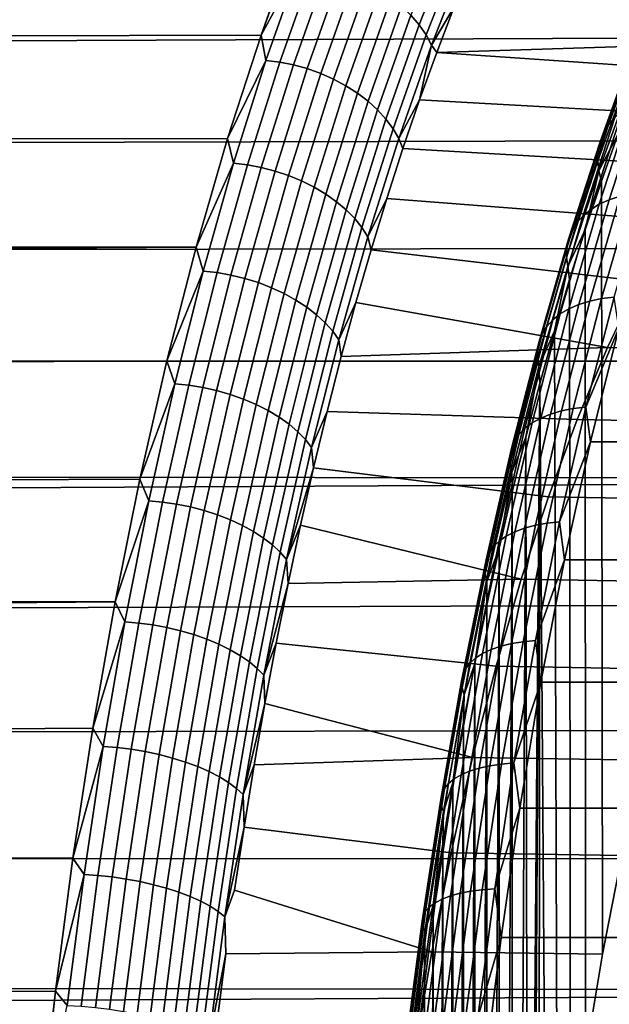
# Model space of a CAD drawing. Header units: metres. Extents: x -22 to 239, y -22 to 22.
# Tile 144 of 256: x 103.24 to 106.95, y 5.2 to 11.41. Entities that reach past the tile are written whole.
import ezdxf

# ---------------------------------------------------------------- set-up
doc = ezdxf.new("R2010")
doc.units = ezdxf.units.M
doc.layers.add('solid_10_151_033_XXX', color=7, linetype='CONTINUOUS')

msp = doc.modelspace()

# ---------------------------------------------------------------- linework, layer by layer
at = {"layer": 'solid_10_151_033_XXX'}
for points in [[(105.925201, 12.001258, 179.546402), (105.704216, 11.438557, 180.153549), (105.755745, 11.377523, 180.112518), (105.975548, 11.937222, 179.508606)], [(104.981995, 11.930256, 180.030762), (18.077166, 11.638988, 148.737579), (18.417025, 11.093385, 149.447678), (104.758942, 11.313688, 180.6436)], [(112.27494, 11.930256, 159.993576), (112.497993, 11.313688, 159.380737), (18.500248, 10.954033, 124.797424), (18.179737, 11.478117, 125.229263)], [(105.006462, 11.76797, 180.22229), (104.981995, 11.930256, 180.030762), (104.758942, 11.313688, 180.6436)], [(105.975548, 11.937222, 179.508606), (105.755745, 11.377523, 180.112518), (105.79911, 11.314039, 180.066101), (106.017685, 11.870615, 179.465561)], [(106.017685, 11.870615, 179.465561), (105.79911, 11.314039, 180.066101), (105.833755, 11.248903, 180.014908), (106.051079, 11.802275, 179.417816)], [(106.051079, 11.802275, 179.417816), (105.833755, 11.248903, 180.014908), (105.977356, 11.491344, 179.635086)], [(105.006462, 11.76797, 180.22229), (104.758942, 11.313688, 180.6436), (104.790367, 11.153325, 180.81601)], [(105.006462, 11.76797, 180.22229), (104.790367, 11.153325, 180.81601), (104.877243, 11.142916, 180.836243), (105.093132, 11.756987, 180.243088)], [(105.093132, 11.756987, 180.243088), (104.877243, 11.142916, 180.836243), (104.964424, 11.125651, 180.849091), (105.179985, 11.738771, 180.256851)], [(105.179985, 11.738771, 180.256851), (104.964424, 11.125651, 180.849091), (105.050827, 11.101749, 180.854401), (105.265923, 11.713552, 180.263428)], [(105.265923, 11.713552, 180.263428), (105.050827, 11.101749, 180.854401), (105.135353, 11.071512, 180.852081), (105.349869, 11.681648, 180.262726)], [(105.349869, 11.681648, 180.262726), (105.135353, 11.071512, 180.852081), (105.216942, 11.035319, 180.842194), (105.430756, 11.643461, 180.254745)], [(105.430756, 11.643461, 180.254745), (105.216942, 11.035319, 180.842194), (105.294563, 10.993628, 180.824829), (105.507568, 11.599472, 180.239609)], [(105.507568, 11.599472, 180.239609), (105.294563, 10.993628, 180.824829), (105.367241, 10.946962, 180.800232), (105.579338, 11.550235, 180.217499)], [(105.579338, 11.550235, 180.217499), (105.367241, 10.946962, 180.800232), (105.434059, 10.895911, 180.768707), (105.645164, 11.49637, 180.18869)], [(105.645164, 11.49637, 180.18869), (105.434059, 10.895911, 180.768707), (105.494171, 10.841117, 180.730652), (105.704216, 11.438557, 180.153549)], [(105.833755, 11.248903, 180.014908), (105.866524, 11.202594, 179.93959), (105.977356, 11.491344, 179.635086)], [(108.254395, 11.279505, 173.378967), (108.492767, 11.459921, 172.724045), (105.977356, 11.491344, 179.635086), (105.866524, 11.202594, 179.93959)], [(105.704216, 11.438557, 180.153549), (105.494171, 10.841117, 180.730652), (105.546822, 10.783272, 180.686539), (105.755745, 11.377523, 180.112518)], [(105.755745, 11.377523, 180.112518), (105.546822, 10.783272, 180.686539), (105.591347, 10.723103, 180.636917), (105.79911, 11.314039, 180.066101)], [(107.160759, 11.332494, 180.255249), (106.948883, 10.746821, 180.837372), (106.988861, 10.7942, 180.902344), (107.201668, 11.382455, 180.317657)], [(104.758942, 11.313688, 180.6436), (18.417025, 11.093385, 149.447678), (18.741312, 10.536281, 150.109741), (104.548065, 10.661525, 181.222977)], [(112.497993, 11.313688, 159.380737), (112.70887, 10.661525, 158.801361), (18.814001, 10.405928, 124.388496), (18.500248, 10.954033, 124.797424)], [(104.790367, 11.153325, 180.81601), (104.758942, 11.313688, 180.6436), (104.548065, 10.661525, 181.222977)], [(105.79911, 11.314039, 180.066101), (105.591347, 10.723103, 180.636917), (105.627197, 10.661369, 180.582428), (105.833755, 11.248903, 180.014908)], [(107.128685, 11.277851, 180.191605), (106.917831, 10.695003, 180.770935), (106.948883, 10.746821, 180.837372), (107.160759, 11.332494, 180.255249)], [(105.833755, 11.248903, 180.014908), (105.627197, 10.661369, 180.582428), (105.758545, 10.904661, 180.236252)], [(105.833755, 11.248903, 180.014908), (105.758545, 10.904661, 180.236252), (105.866524, 11.202594, 179.93959)], [(108.020264, 11.05676, 174.022232), (108.254395, 11.279505, 173.378967), (105.866524, 11.202594, 179.93959)], [(107.105858, 11.219214, 180.127533), (106.896095, 10.639397, 180.703842), (106.917831, 10.695003, 180.770935), (107.128685, 11.277851, 180.191605)], [(107.791222, 10.79249, 174.651535), (108.020264, 11.05676, 174.022232), (105.866524, 11.202594, 179.93959), (105.758545, 10.904661, 180.236252)], [(107.09256, 11.157324, 180.063843), (106.883965, 10.580705, 180.636978), (106.896095, 10.639397, 180.703842), (107.105858, 11.219214, 180.127533)], [(104.790367, 11.153325, 180.81601), (104.548065, 10.661525, 181.222977), (104.586182, 10.504807, 181.377014)], [(104.790367, 11.153325, 180.81601), (104.586182, 10.504807, 181.377014), (104.673248, 10.495004, 181.396729), (104.877243, 11.142916, 180.836243)], [(104.877243, 11.142916, 180.836243), (104.673248, 10.495004, 181.396729), (104.76075, 10.478743, 181.408707), (104.964424, 11.125651, 180.849091)], [(104.964424, 11.125651, 180.849091), (104.76075, 10.478743, 181.408707), (104.847588, 10.456231, 181.412796), (105.050827, 11.101749, 180.854401)], [(107.088974, 11.092958, 180.001328), (106.881569, 10.519666, 180.571152), (106.883965, 10.580705, 180.636978), (107.09256, 11.157324, 180.063843)], [(105.050827, 11.101749, 180.854401), (104.847588, 10.456231, 181.412796), (104.932663, 10.427752, 181.408966), (105.135353, 11.071512, 180.852081)], [(105.135353, 11.071512, 180.852081), (104.932663, 10.427752, 181.408966), (105.014915, 10.393663, 181.397247), (105.216942, 11.035319, 180.842194)], [(107.095123, 11.02693, 179.940765), (106.888962, 10.457049, 180.507202), (106.881569, 10.519666, 180.571152), (107.088974, 11.092958, 180.001328)], [(105.216942, 11.035319, 180.842194), (105.014915, 10.393663, 181.397247), (105.0933, 10.354396, 181.377792), (105.294563, 10.993628, 180.824829)], [(105.294563, 10.993628, 180.824829), (105.0933, 10.354396, 181.377792), (105.166832, 10.310444, 181.350861), (105.367241, 10.946962, 180.800232)], [(107.095123, 11.02693, 179.940765), (107.010078, 10.690813, 180.160065), (106.888962, 10.457049, 180.507202)], [(105.367241, 10.946962, 180.800232), (105.166832, 10.310444, 181.350861), (105.234581, 10.262361, 181.316757), (105.434059, 10.895911, 180.768707)], [(105.434059, 10.895911, 180.768707), (105.234581, 10.262361, 181.316757), (105.2957, 10.210753, 181.27594), (105.494171, 10.841117, 180.730652)], [(105.627197, 10.661369, 180.582428), (105.653534, 10.597873, 180.524765), (105.758545, 10.904661, 180.236252)], [(107.568146, 10.487714, 175.26442), (107.791222, 10.79249, 174.651535), (105.758545, 10.904661, 180.236252), (105.653534, 10.597873, 180.524765)], [(107.037262, 10.836542, 180.965027), (106.835281, 10.211884, 181.519974), (106.890816, 10.246537, 181.581451), (107.093483, 10.873314, 181.024628)], [(107.093483, 10.873314, 181.024628), (106.890816, 10.246537, 181.581451), (106.953575, 10.275503, 181.638779), (107.156815, 10.904052, 181.080383)], [(107.156815, 10.904052, 181.080383), (106.953575, 10.275503, 181.638779), (107.022758, 10.298418, 181.691254), (107.226448, 10.928369, 181.131607)], [(105.494171, 10.841117, 180.730652), (105.2957, 10.210753, 181.27594), (105.349411, 10.156271, 181.228912), (105.546822, 10.783272, 180.686539)], [(106.988861, 10.7942, 180.902344), (106.787666, 10.171984, 181.455124), (106.835281, 10.211884, 181.519974), (107.037262, 10.836542, 180.965027)], [(105.546822, 10.783272, 180.686539), (105.349411, 10.156271, 181.228912), (105.395042, 10.099601, 181.176285), (105.591347, 10.723103, 180.636917)], [(106.917831, 10.695003, 180.770935), (106.718483, 10.078504, 181.318634), (106.748566, 10.127336, 181.387726), (106.948883, 10.746821, 180.837372)], [(106.948883, 10.746821, 180.837372), (106.748566, 10.127336, 181.387726), (106.787666, 10.171984, 181.455124), (106.988861, 10.7942, 180.902344)], [(105.591347, 10.723103, 180.636917), (105.395042, 10.099601, 181.176285), (105.432014, 10.041457, 181.118683), (105.627197, 10.661369, 180.582428)], [(106.896095, 10.639397, 180.703842), (106.697784, 10.026103, 181.248703), (106.718483, 10.078504, 181.318634), (106.917831, 10.695003, 180.770935)], [(106.888962, 10.457049, 180.507202), (107.010078, 10.690813, 180.160065), (106.905228, 10.392937, 180.448151)], [(107.034515, 6.140223, 180.092941), (106.912689, 5.517162, 180.427643), (106.905228, 10.392937, 180.448151), (107.010078, 10.690813, 180.160065)], [(104.548065, 10.661525, 181.222977), (18.741312, 10.536281, 150.109741), (19.048336, 9.9705, 150.724319), (104.350029, 9.975817, 181.76709)], [(112.70887, 10.661525, 158.801361), (112.906906, 9.975817, 158.257248), (19.118307, 9.835667, 124.00341), (18.814001, 10.405928, 124.388496)], [(104.586182, 10.504807, 181.377014), (104.548065, 10.661525, 181.222977), (104.350029, 9.975817, 181.76709)], [(105.627197, 10.661369, 180.582428), (105.432014, 10.041457, 181.118683), (105.551537, 10.282372, 180.805008), (105.653534, 10.597873, 180.524765)], [(106.883965, 10.580705, 180.636978), (106.686745, 9.970795, 181.178818), (106.697784, 10.026103, 181.248703), (106.896095, 10.639397, 180.703842)], [(107.351891, 10.14358, 175.858582), (107.568146, 10.487714, 175.26442), (105.653534, 10.597873, 180.524765), (105.551537, 10.282372, 180.805008)], [(106.881569, 10.519666, 180.571152), (106.685493, 9.913274, 181.109863), (106.686745, 9.970795, 181.178818), (106.883965, 10.580705, 180.636978)], [(104.586182, 10.504807, 181.377014), (104.350029, 9.975817, 181.76709), (104.394524, 9.824388, 181.903595)], [(104.586182, 10.504807, 181.377014), (104.394524, 9.824388, 181.903595), (104.481766, 9.815218, 181.922806), (104.673248, 10.495004, 181.396729)], [(104.673248, 10.495004, 181.396729), (104.481766, 9.815218, 181.922806), (104.569565, 9.800011, 181.933975), (104.76075, 10.478743, 181.408707)], [(106.888962, 10.457049, 180.507202), (106.694046, 9.854267, 181.042709), (106.685493, 9.913274, 181.109863), (106.881569, 10.519666, 180.571152)], [(104.76075, 10.478743, 181.408707), (104.569565, 9.800011, 181.933975), (104.656815, 9.778957, 181.936935), (104.847588, 10.456231, 181.412796)], [(104.847588, 10.456231, 181.412796), (104.656815, 9.778957, 181.936935), (104.742416, 9.752323, 181.931686), (104.932663, 10.427752, 181.408966)], [(106.888962, 10.457049, 180.507202), (106.803391, 10.086315, 180.727951), (106.694046, 9.854267, 181.042709)], [(106.888962, 10.457049, 180.507202), (106.905228, 10.392937, 180.448151), (106.803391, 10.086315, 180.727951)], [(104.932663, 10.427752, 181.408966), (104.742416, 9.752323, 181.931686), (104.825287, 9.720443, 181.918259), (105.014915, 10.393663, 181.397247)], [(105.014915, 10.393663, 181.397247), (104.825287, 9.720443, 181.918259), (104.904388, 9.683719, 181.896835), (105.0933, 10.354396, 181.377792)], [(106.912689, 5.517162, 180.427643), (106.804085, 4.873381, 180.726028), (106.803391, 10.086315, 180.727951), (106.905228, 10.392937, 180.448151)], [(105.0933, 10.354396, 181.377792), (104.904388, 9.683719, 181.896835), (104.978722, 9.642613, 181.867691), (105.166832, 10.310444, 181.350861)], [(105.166832, 10.310444, 181.350861), (104.978722, 9.642613, 181.867691), (105.047348, 9.597645, 181.831177), (105.234581, 10.262361, 181.316757)], [(107.022758, 10.298418, 181.691254), (106.831459, 9.636065, 182.216827), (106.905891, 9.651574, 182.264618), (107.097496, 10.314993, 181.73819)], [(107.097496, 10.314993, 181.73819), (106.905891, 9.651574, 182.264618), (106.985062, 9.660955, 182.305954), (107.176849, 10.32502, 181.779022)], [(105.234581, 10.262361, 181.316757), (105.047348, 9.597645, 181.831177), (105.109406, 9.549379, 181.787781), (105.2957, 10.210753, 181.27594)], [(105.432014, 10.041457, 181.118683), (105.452667, 9.958496, 181.076645), (105.551537, 10.282372, 180.805008)], [(107.143227, 9.761342, 176.431885), (107.351891, 10.14358, 175.858582), (105.551537, 10.282372, 180.805008), (105.452667, 9.958496, 181.076645)], [(106.835281, 10.211884, 181.519974), (106.645592, 9.555097, 182.041138), (106.700485, 9.58752, 182.104385), (106.890816, 10.246537, 181.581451)], [(106.890816, 10.246537, 181.581451), (106.700485, 9.58752, 182.104385), (106.762703, 9.614623, 182.163193), (106.953575, 10.275503, 181.638779)], [(106.953575, 10.275503, 181.638779), (106.762703, 9.614623, 182.163193), (106.831459, 9.636065, 182.216827), (107.022758, 10.298418, 181.691254)], [(105.2957, 10.210753, 181.27594), (105.109406, 9.549379, 181.787781), (105.164108, 9.498426, 181.738022), (105.349411, 10.156271, 181.228912)], [(106.787666, 10.171984, 181.455124), (106.598717, 9.517761, 181.974258), (106.645592, 9.555097, 182.041138), (106.835281, 10.211884, 181.519974)], [(105.349411, 10.156271, 181.228912), (105.164108, 9.498426, 181.738022), (105.210777, 9.445427, 181.682541), (105.395042, 10.099601, 181.176285)], [(106.718483, 10.078504, 181.318634), (106.531273, 9.430294, 181.832977), (106.560448, 9.475986, 181.904572), (106.748566, 10.127336, 181.387726)], [(106.748566, 10.127336, 181.387726), (106.560448, 9.475986, 181.904572), (106.598717, 9.517761, 181.974258), (106.787666, 10.171984, 181.455124)], [(105.395042, 10.099601, 181.176285), (105.210777, 9.445427, 181.682541), (105.24881, 9.391049, 181.62204), (105.432014, 10.041457, 181.118683)], [(106.697784, 10.026103, 181.248703), (106.511551, 9.381264, 181.760376), (106.531273, 9.430294, 181.832977), (106.718483, 10.078504, 181.318634)], [(106.694046, 9.854267, 181.042709), (106.803391, 10.086315, 180.727951), (106.704651, 9.77118, 180.999222)], [(106.804085, 4.873381, 180.726028), (106.709137, 4.211485, 180.986893), (106.704651, 9.77118, 180.999222), (106.803391, 10.086315, 180.727951)], [(105.432014, 10.041457, 181.118683), (105.24881, 9.391049, 181.62204), (105.357002, 9.626497, 181.339478), (105.452667, 9.958496, 181.076645)], [(106.686745, 9.970795, 181.178818), (106.501534, 9.329513, 181.687668), (106.511551, 9.381264, 181.760376), (106.697784, 10.026103, 181.248703)], [(104.350029, 9.975817, 181.76709), (19.048336, 9.9705, 150.724319), (19.336542, 9.399369, 151.29158)], [(112.906906, 9.975817, 158.257248), (113.091484, 9.258721, 157.750137), (19.410189, 9.246328, 123.643578), (19.118307, 9.835667, 124.00341)], [(104.350029, 9.975817, 181.76709), (19.336542, 9.399369, 151.29158), (19.605028, 8.825694, 151.812454), (104.165451, 9.258721, 182.2742)], [(104.394524, 9.824388, 181.903595), (104.350029, 9.975817, 181.76709), (104.165451, 9.258721, 182.2742)], [(106.94297, 9.342487, 176.982071), (107.143227, 9.761342, 176.431885), (105.452667, 9.958496, 181.076645), (105.357002, 9.626497, 181.339478)], [(106.685493, 9.913274, 181.109863), (106.50135, 9.275691, 181.615784), (106.501534, 9.329513, 181.687668), (106.686745, 9.970795, 181.178818)], [(106.694046, 9.854267, 181.042709), (106.511002, 9.22048, 181.545624), (106.50135, 9.275691, 181.615784), (106.685493, 9.913274, 181.109863)], [(104.394524, 9.824388, 181.903595), (104.165451, 9.258721, 182.2742), (104.215981, 9.114131, 182.39415)], [(104.394524, 9.824388, 181.903595), (104.215981, 9.114131, 182.39415), (104.303383, 9.105625, 182.412903), (104.481766, 9.815218, 181.922806)], [(104.481766, 9.815218, 181.922806), (104.303383, 9.105625, 182.412903), (104.391464, 9.091517, 182.423309), (104.569565, 9.800011, 181.933975)], [(106.694046, 9.854267, 181.042709), (106.609108, 9.447861, 181.261734), (106.511002, 9.22048, 181.545624)], [(106.694046, 9.854267, 181.042709), (106.704651, 9.77118, 180.999222), (106.609108, 9.447861, 181.261734)], [(104.569565, 9.800011, 181.933975), (104.391464, 9.091517, 182.423309), (104.479095, 9.071985, 182.425232), (104.656815, 9.778957, 181.936935)], [(104.656815, 9.778957, 181.936935), (104.479095, 9.071985, 182.425232), (104.565178, 9.047276, 182.41864), (104.742416, 9.752323, 181.931686)], [(104.742416, 9.752323, 181.931686), (104.565178, 9.047276, 182.41864), (104.648628, 9.017701, 182.40361), (104.825287, 9.720443, 181.918259)], [(106.709137, 4.211485, 180.986893), (106.628189, 3.533846, 181.209305), (106.609108, 9.447861, 181.261734), (106.704651, 9.77118, 180.999222)], [(108.014893, 9.322973, 177.399368), (108.214165, 9.742266, 176.851868), (107.143227, 9.761342, 176.431885), (106.94297, 9.342487, 176.982071)], [(104.825287, 9.720443, 181.918259), (104.648628, 9.017701, 182.40361), (104.728394, 8.983631, 182.380356), (104.904388, 9.683719, 181.896835)], [(104.904388, 9.683719, 181.896835), (104.728394, 8.983631, 182.380356), (104.803474, 8.945498, 182.349167), (104.978722, 9.642613, 181.867691)], [(104.978722, 9.642613, 181.867691), (104.803474, 8.945498, 182.349167), (104.872917, 8.903781, 182.31041), (105.047348, 9.597645, 181.831177)], [(105.24881, 9.391049, 181.62204), (105.264603, 9.286566, 181.593369), (105.357002, 9.626497, 181.339478)], [(106.94297, 9.342487, 176.982071), (105.357002, 9.626497, 181.339478), (105.264603, 9.286566, 181.593369)], [(106.762703, 9.614623, 182.163193), (106.584808, 8.923492, 182.651947), (106.653168, 8.943393, 182.70668), (106.831459, 9.636065, 182.216827)], [(106.831459, 9.636065, 182.216827), (106.653168, 8.943393, 182.70668), (106.727318, 8.957787, 182.755264), (106.905891, 9.651574, 182.264618)], [(106.905891, 9.651574, 182.264618), (106.727318, 8.957787, 182.755264), (106.806313, 8.966495, 182.797073), (106.985062, 9.660955, 182.305954)], [(106.985062, 9.660955, 182.305954), (106.806313, 8.966495, 182.797073), (107.014572, 9.465321, 182.486771)], [(105.047348, 9.597645, 181.831177), (104.872917, 8.903781, 182.31041), (104.935852, 8.859005, 182.264603), (105.109406, 9.549379, 181.787781)], [(106.645592, 9.555097, 182.041138), (106.468803, 8.868245, 182.526871), (106.523094, 8.898337, 182.591766), (106.700485, 9.58752, 182.104385)], [(106.700485, 9.58752, 182.104385), (106.523094, 8.898337, 182.591766), (106.584808, 8.923492, 182.651947), (106.762703, 9.614623, 182.163193)], [(105.109406, 9.549379, 181.787781), (104.935852, 8.859005, 182.264603), (104.991486, 8.811735, 182.212296), (105.164108, 9.498426, 181.738022)], [(106.560448, 9.475986, 181.904572), (106.385124, 8.79482, 182.386292), (106.422615, 8.833593, 182.458084), (106.598717, 9.517761, 181.974258)], [(106.598717, 9.517761, 181.974258), (106.422615, 8.833593, 182.458084), (106.468803, 8.868245, 182.526871), (106.645592, 9.555097, 182.041138)], [(105.164108, 9.498426, 181.738022), (104.991486, 8.811735, 182.212296), (105.039116, 8.762568, 182.154175), (105.210777, 9.445427, 181.682541)], [(105.210777, 9.445427, 181.682541), (105.039116, 8.762568, 182.154175), (105.07814, 8.712121, 182.090958), (105.24881, 9.391049, 181.62204)], [(106.531273, 9.430294, 181.832977), (106.356789, 8.752414, 182.312378), (106.385124, 8.79482, 182.386292), (106.560448, 9.475986, 181.904572)], [(106.511002, 9.22048, 181.545624), (106.609108, 9.447861, 181.261734), (106.51683, 9.116605, 181.515259)], [(106.628189, 3.533846, 181.209305), (106.561539, 2.843016, 181.39241), (106.51683, 9.116605, 181.515259), (106.609108, 9.447861, 181.261734)], [(106.806313, 8.966495, 182.797073), (106.836594, 8.749095, 182.975769), (107.014572, 9.465321, 182.486771)], [(107.014572, 9.465321, 182.486771), (106.836594, 8.749095, 182.975769), (192.951996, 9.110907, 214.047775), (193.179642, 9.40195, 213.900009)], [(105.24881, 9.391049, 181.62204), (105.07814, 8.712121, 182.090958), (105.175568, 8.939105, 181.837982), (105.264603, 9.286566, 181.593369)], [(106.501534, 9.329513, 181.687668), (106.328918, 8.658876, 182.161942), (106.337975, 8.706907, 182.237274), (106.511551, 9.381264, 181.760376)], [(106.511551, 9.381264, 181.760376), (106.337975, 8.706907, 182.237274), (106.356789, 8.752414, 182.312378), (106.531273, 9.430294, 181.832977)], [(106.751869, 8.888553, 177.507126), (106.94297, 9.342487, 176.982071), (105.264603, 9.286566, 181.593369), (105.175568, 8.939105, 181.837982)], [(106.50135, 9.275691, 181.615784), (106.329727, 8.608924, 182.087311), (106.328918, 8.658876, 182.161942), (106.501534, 9.329513, 181.687668)], [(107.82476, 8.868917, 177.921738), (108.014893, 9.322973, 177.399368), (106.94297, 9.342487, 176.982071), (106.751869, 8.888553, 177.507126)], [(113.091484, 9.258721, 157.750137), (113.262016, 8.512495, 157.281586), (19.687429, 8.640318, 123.309593), (19.410189, 9.246328, 123.643578)], [(104.165451, 9.258721, 182.2742), (19.605028, 8.825694, 151.812454), (19.853451, 8.251696, 152.288467), (103.994919, 8.512495, 182.742752)], [(104.215981, 9.114131, 182.39415), (104.165451, 9.258721, 182.2742), (103.994919, 8.512495, 182.742752)], [(106.511002, 9.22048, 181.545624), (106.340401, 8.557681, 182.014343), (106.329727, 8.608924, 182.087311), (106.50135, 9.275691, 181.615784)], [(106.511002, 9.22048, 181.545624), (106.427887, 8.777637, 181.759644), (106.340401, 8.557681, 182.014343)], [(106.511002, 9.22048, 181.545624), (106.51683, 9.116605, 181.515259), (106.427887, 8.777637, 181.759644)], [(104.215981, 9.114131, 182.39415), (103.994919, 8.512495, 182.742752), (104.051086, 8.376195, 182.847183)], [(104.215981, 9.114131, 182.39415), (104.051086, 8.376195, 182.847183), (104.138649, 8.368378, 182.865524), (104.303383, 9.105625, 182.412903)], [(104.303383, 9.105625, 182.412903), (104.138649, 8.368378, 182.865524), (104.226974, 8.355412, 182.875229), (104.391464, 9.091517, 182.423309)], [(104.391464, 9.091517, 182.423309), (104.226974, 8.355412, 182.875229), (104.314964, 8.337462, 182.876175), (104.479095, 9.071985, 182.425232)], [(104.479095, 9.071985, 182.425232), (104.314964, 8.337462, 182.876175), (104.401489, 8.314754, 182.868347), (104.565178, 9.047276, 182.41864)], [(106.449631, 0.717429, 181.69989), (106.442131, 0, 181.72049), (106.427887, 8.777637, 181.759644), (106.51683, 9.116605, 181.515259)], [(106.472092, 1.432189, 181.638168), (106.449631, 0.717429, 181.69989), (106.51683, 9.116605, 181.515259)], [(106.509453, 2.141652, 181.535538), (106.472092, 1.432189, 181.638168), (106.51683, 9.116605, 181.515259)], [(106.561539, 2.843016, 181.39241), (106.509453, 2.141652, 181.535538), (106.51683, 9.116605, 181.515259)], [(192.965988, 9.04534, 214.108978), (192.951996, 9.110907, 214.047775), (106.836594, 8.749095, 182.975769), (192.732437, 8.817685, 214.189102)], [(104.565178, 9.047276, 182.41864), (104.401489, 8.314754, 182.868347), (104.485481, 8.287573, 182.851868), (104.648628, 9.017701, 182.40361)], [(104.648628, 9.017701, 182.40361), (104.485481, 8.287573, 182.851868), (104.565865, 8.256262, 182.82692), (104.728394, 8.983631, 182.380356)], [(104.728394, 8.983631, 182.380356), (104.565865, 8.256262, 182.82692), (104.641632, 8.221216, 182.793823), (104.803474, 8.945498, 182.349167)], [(104.803474, 8.945498, 182.349167), (104.641632, 8.221216, 182.793823), (104.71183, 8.182876, 182.753006), (104.872917, 8.903781, 182.31041)], [(106.584808, 8.923492, 182.651947), (106.420448, 8.204285, 183.103531), (106.488441, 8.222581, 183.159271), (106.653168, 8.943393, 182.70668)], [(106.653168, 8.943393, 182.70668), (106.488441, 8.222581, 183.159271), (106.562325, 8.235815, 183.208572), (106.727318, 8.957787, 182.755264)], [(106.727318, 8.957787, 182.755264), (106.562325, 8.235815, 183.208572), (106.641159, 8.243821, 183.250824), (106.806313, 8.966495, 182.797073)], [(106.806313, 8.966495, 182.797073), (106.641159, 8.243821, 183.250824), (106.836594, 8.749095, 182.975769)], [(104.872917, 8.903781, 182.31041), (104.71183, 8.182876, 182.753006), (104.775574, 8.141726, 182.704956), (104.935852, 8.859005, 182.264603)], [(105.07814, 8.712121, 182.090958), (105.089951, 8.584297, 182.073212), (105.175568, 8.939105, 181.837982)], [(106.570618, 8.401232, 178.005112), (106.751869, 8.888553, 177.507126), (105.175568, 8.939105, 181.837982), (105.089951, 8.584297, 182.073212)], [(106.468803, 8.868245, 182.526871), (106.305458, 8.15349, 182.975647), (106.359192, 8.181157, 183.042068), (106.523094, 8.898337, 182.591766)], [(106.523094, 8.898337, 182.591766), (106.359192, 8.181157, 183.042068), (106.420448, 8.204285, 183.103531), (106.584808, 8.923492, 182.651947)], [(107.64447, 8.381771, 178.417084), (107.82476, 8.868917, 177.921738), (106.751869, 8.888553, 177.507126), (106.570618, 8.401232, 178.005112)], [(104.935852, 8.859005, 182.264603), (104.775574, 8.141726, 182.704956), (104.832062, 8.098284, 182.650314), (104.991486, 8.811735, 182.212296)], [(106.385124, 8.79482, 182.386292), (106.223129, 8.085983, 182.83136), (106.259911, 8.121632, 182.905121), (106.422615, 8.833593, 182.458084)], [(106.422615, 8.833593, 182.458084), (106.259911, 8.121632, 182.905121), (106.305458, 8.15349, 182.975647), (106.468803, 8.868245, 182.526871)], [(106.836594, 8.749095, 182.975769), (192.521042, 8.522572, 214.324112), (192.732437, 8.817685, 214.189102)], [(104.991486, 8.811735, 182.212296), (104.832062, 8.098284, 182.650314), (104.880577, 8.053097, 182.589737), (105.039116, 8.762568, 182.154175)], [(105.039116, 8.762568, 182.154175), (104.880577, 8.053097, 182.589737), (104.920517, 8.006735, 182.524017), (105.07814, 8.712121, 182.090958)], [(106.356789, 8.752414, 182.312378), (106.19558, 8.046994, 182.755295), (106.223129, 8.085983, 182.83136), (106.385124, 8.79482, 182.386292)], [(106.340401, 8.557681, 182.014343), (106.427887, 8.777637, 181.759644), (106.342354, 8.431295, 181.994629)], [(106.342361, -8.431318, 181.994614), (106.342354, 8.431295, 181.994629), (106.427887, 8.777637, 181.759644)], [(106.442131, 0, 181.72049), (106.427887, -8.777658, 181.759628), (106.342361, -8.431318, 181.994614), (106.427887, 8.777637, 181.759644)], [(105.07814, 8.712121, 182.090958), (104.920517, 8.006735, 182.524017), (105.089951, 8.584297, 182.073212)], [(106.328918, 8.658876, 182.161942), (106.169434, 7.960996, 182.600128), (106.177605, 8.005157, 182.677887), (106.337975, 8.706907, 182.237274)], [(106.337975, 8.706907, 182.237274), (106.177605, 8.005157, 182.677887), (106.19558, 8.046994, 182.755295), (106.356789, 8.752414, 182.312378)], [(106.641159, 8.243821, 183.250824), (106.672852, 8.004189, 183.425629), (106.836594, 8.749095, 182.975769)], [(106.836594, 8.749095, 182.975769), (106.672852, 8.004189, 183.425629), (192.317856, 8.22573, 214.452988), (192.521042, 8.522572, 214.324112)], [(113.262016, 8.512495, 157.281586), (19.948126, 8.020117, 123.001862), (19.687429, 8.640318, 123.309593)], [(106.329727, 8.608924, 182.087311), (106.171165, 7.91507, 182.52298), (106.169434, 7.960996, 182.600128), (106.328918, 8.658876, 182.161942)], [(104.920517, 8.006735, 182.524017), (105.007828, 8.222452, 182.298843), (105.089951, 8.584297, 182.073212)], [(106.399933, 7.882413, 178.47406), (106.570618, 8.401232, 178.005112), (105.089951, 8.584297, 182.073212), (105.007828, 8.222452, 182.298843)], [(106.340401, 8.557681, 182.014343), (106.182777, 7.867957, 182.447418), (106.171165, 7.91507, 182.52298), (106.329727, 8.608924, 182.087311)], [(103.994919, 8.512495, 182.742752), (19.853451, 8.251696, 152.288467), (20.081905, 7.679004, 152.721542), (103.838959, 7.739486, 183.171234)], [(113.262016, 8.512495, 157.281586), (113.417976, 7.739486, 156.853104), (20.191027, 7.387319, 122.720215), (19.948126, 8.020117, 123.001862)], [(104.051086, 8.376195, 182.847183), (103.994919, 8.512495, 182.742752), (103.838959, 7.739486, 183.171234)], [(106.340401, 8.557681, 182.014343), (106.260307, 8.07786, 182.220047), (106.182777, 7.867957, 182.447418)], [(106.340401, 8.557681, 182.014343), (106.342354, 8.431295, 181.994629), (106.260307, 8.07786, 182.220047)], [(106.260315, -8.077883, 182.220047), (106.260307, 8.07786, 182.220047), (106.342354, 8.431295, 181.994629)], [(106.342361, -8.431318, 181.994614), (106.260315, -8.077883, 182.220047), (106.342354, 8.431295, 181.994629)], [(107.474678, 7.863295, 178.883606), (107.64447, 8.381771, 178.417084), (106.570618, 8.401232, 178.005112), (106.399933, 7.882413, 178.47406)], [(104.051086, 8.376195, 182.847183), (103.838959, 7.739486, 183.171234), (103.900345, 7.612821, 183.261337)], [(104.051086, 8.376195, 182.847183), (103.900345, 7.612821, 183.261337), (103.988045, 7.605716, 183.279282), (104.138649, 8.368378, 182.865524)], [(104.138649, 8.368378, 182.865524), (103.988045, 7.605716, 183.279282), (104.076607, 7.593932, 183.288345), (104.226974, 8.355412, 182.875229)], [(104.226974, 8.355412, 182.875229), (104.076607, 7.593932, 183.288345), (104.164917, 7.577618, 183.288406), (104.314964, 8.337462, 182.876175)], [(104.314964, 8.337462, 182.876175), (104.164917, 7.577618, 183.288406), (104.251862, 7.556979, 183.279465), (104.401489, 8.314754, 182.868347)], [(104.401489, 8.314754, 182.868347), (104.251862, 7.556979, 183.279465), (104.336334, 7.532275, 183.261642), (104.485481, 8.287573, 182.851868)], [(104.485481, 8.287573, 182.851868), (104.336334, 7.532275, 183.261642), (104.417282, 7.503818, 183.235138), (104.565865, 8.256262, 182.82692)], [(104.565865, 8.256262, 182.82692), (104.417282, 7.503818, 183.235138), (104.493683, 7.471966, 183.200317), (104.641632, 8.221216, 182.793823)], [(104.641632, 8.221216, 182.793823), (104.493683, 7.471966, 183.200317), (104.564575, 7.43712, 183.157593), (104.71183, 8.182876, 182.753006)], [(104.920517, 8.006735, 182.524017), (104.929283, 7.85393, 182.514633), (105.007828, 8.222452, 182.298843)], [(106.399933, 7.882413, 178.47406), (105.007828, 8.222452, 182.298843), (104.929283, 7.85393, 182.514633)], [(106.359192, 8.181157, 183.042068), (106.209312, 7.438236, 183.453873), (106.270134, 7.459264, 183.51651), (106.420448, 8.204285, 183.103531)], [(106.420448, 8.204285, 183.103531), (106.270134, 7.459264, 183.51651), (106.337799, 7.475898, 183.573166), (106.488441, 8.222581, 183.159271)], [(106.488441, 8.222581, 183.159271), (106.337799, 7.475898, 183.573166), (106.411438, 7.487931, 183.623138), (106.562325, 8.235815, 183.208572)], [(106.562325, 8.235815, 183.208572), (106.411438, 7.487931, 183.623138), (106.490128, 7.49521, 183.665787), (106.641159, 8.243821, 183.250824)], [(106.641159, 8.243821, 183.250824), (106.490128, 7.49521, 183.665787), (106.672852, 8.004189, 183.425629)], [(106.672852, 8.004189, 183.425629), (192.122849, 7.927396, 214.575851), (192.317856, 8.22573, 214.452988)], [(104.71183, 8.182876, 182.753006), (104.564575, 7.43712, 183.157593), (104.629059, 7.399721, 183.107529), (104.775574, 8.141726, 182.704956)], [(104.775574, 8.141726, 182.704956), (104.629059, 7.399721, 183.107529), (104.686325, 7.360238, 183.05072), (104.832062, 8.098284, 182.650314)], [(106.259911, 8.121632, 182.905121), (106.111115, 7.384116, 183.313934), (106.156075, 7.413082, 183.386063), (106.305458, 8.15349, 182.975647)], [(106.305458, 8.15349, 182.975647), (106.156075, 7.413082, 183.386063), (106.209312, 7.438236, 183.453873), (106.359192, 8.181157, 183.042068)], [(104.832062, 8.098284, 182.650314), (104.686325, 7.360238, 183.05072), (104.735657, 7.319169, 182.987915), (104.880577, 8.053097, 182.589737)], [(106.19558, 8.046994, 182.755295), (106.048149, 7.316257, 183.160355), (106.074989, 7.351705, 183.238373), (106.223129, 8.085983, 182.83136)], [(106.223129, 8.085983, 182.83136), (106.074989, 7.351705, 183.238373), (106.111115, 7.384116, 183.313934), (106.259911, 8.121632, 182.905121)], [(106.181801, -7.717584, 182.435745), (106.181793, 7.71756, 182.43576), (106.260307, 8.07786, 182.220047)], [(106.182777, 7.867957, 182.447418), (106.260307, 8.07786, 182.220047), (106.181793, 7.71756, 182.43576)], [(106.260315, -8.077883, 182.220047), (106.181801, -7.717584, 182.435745), (106.260307, 8.07786, 182.220047)], [(104.880577, 8.053097, 182.589737), (104.735657, 7.319169, 182.987915), (104.776428, 7.277032, 182.919907), (104.920517, 8.006735, 182.524017)], [(106.177605, 8.005157, 182.677887), (106.030945, 7.278218, 183.080841), (106.048149, 7.316257, 183.160355), (106.19558, 8.046994, 182.755295)], [(104.920517, 8.006735, 182.524017), (104.776428, 7.277032, 182.919907), (104.929283, 7.85393, 182.514633)], [(106.169434, 7.960996, 182.600128), (106.023575, 7.238068, 183.000854), (106.030945, 7.278218, 183.080841), (106.177605, 8.005157, 182.677887)], [(106.171165, 7.91507, 182.52298), (106.026154, 7.196312, 182.921387), (106.023575, 7.238068, 183.000854), (106.169434, 7.960996, 182.600128)], [(106.490128, 7.49521, 183.665787), (106.523941, 7.233181, 183.834778), (106.672852, 8.004189, 183.425629)], [(106.672852, 8.004189, 183.425629), (106.523941, 7.233181, 183.834778), (191.93605, 7.627811, 214.69281), (192.122849, 7.927396, 214.575851)], [(106.182777, 7.867957, 182.447418), (106.038635, 7.153477, 182.84346), (106.026154, 7.196312, 182.921387), (106.171165, 7.91507, 182.52298)], [(104.776428, 7.277032, 182.919907), (104.854347, 7.478907, 182.720505), (104.929283, 7.85393, 182.514633)], [(106.240425, 7.333972, 178.912308), (106.399933, 7.882413, 178.47406), (104.929283, 7.85393, 182.514633), (104.854347, 7.478907, 182.720505)], [(106.182777, 7.867957, 182.447418), (106.106895, 7.350727, 182.641541), (106.038635, 7.153477, 182.84346)], [(106.182777, 7.867957, 182.447418), (106.181793, 7.71756, 182.43576), (106.106895, 7.350727, 182.641541)], [(107.316055, 7.315601, 179.319397), (107.474678, 7.863295, 178.883606), (106.399933, 7.882413, 178.47406), (106.240425, 7.333972, 178.912308)], [(103.838959, 7.739486, 183.171234), (20.081905, 7.679004, 152.721542), (20.290882, 7.108455, 153.114075)], [(113.417976, 7.739486, 156.853104), (113.558861, 6.942125, 156.466019), (20.414967, 6.743822, 122.464569), (20.191027, 7.387319, 122.720215)], [(103.838959, 7.739486, 183.171234), (20.290882, 7.108455, 153.114075), (20.480782, 6.54122, 153.467941), (103.698074, 6.942125, 183.558319)], [(103.900345, 7.612821, 183.261337), (103.838959, 7.739486, 183.171234), (103.698074, 6.942125, 183.558319)], [(106.106903, -7.350751, 182.641525), (106.106895, 7.350727, 182.641541), (106.181793, 7.71756, 182.43576)], [(106.181801, -7.717584, 182.435745), (106.106903, -7.350751, 182.641525), (106.181793, 7.71756, 182.43576)], [(103.900345, 7.612821, 183.261337), (103.698074, 6.942125, 183.558319), (103.764214, 6.826327, 183.635345)], [(103.900345, 7.612821, 183.261337), (103.764214, 6.826327, 183.635345), (103.852043, 6.819956, 183.652954), (103.988045, 7.605716, 183.279282)], [(103.988045, 7.605716, 183.279282), (103.852043, 6.819956, 183.652954), (103.940819, 6.80939, 183.661438), (104.076607, 7.593932, 183.288345)], [(104.076607, 7.593932, 183.288345), (103.940819, 6.80939, 183.661438), (104.029419, 6.794761, 183.66069), (104.164917, 7.577618, 183.288406)], [(104.164917, 7.577618, 183.288406), (104.029419, 6.794761, 183.66069), (104.11673, 6.776254, 183.650742), (104.251862, 7.556979, 183.279465)], [(106.523941, 7.233181, 183.834778), (191.757446, 7.327232, 214.803986), (191.93605, 7.627811, 214.69281)], [(104.251862, 7.556979, 183.279465), (104.11673, 6.776254, 183.650742), (104.201645, 6.754103, 183.631699), (104.336334, 7.532275, 183.261642)], [(104.336334, 7.532275, 183.261642), (104.201645, 6.754103, 183.631699), (104.283104, 6.728586, 183.60379), (104.417282, 7.503818, 183.235138)], [(104.417282, 7.503818, 183.235138), (104.283104, 6.728586, 183.60379), (104.360069, 6.700024, 183.567398), (104.493683, 7.471966, 183.200317)], [(104.493683, 7.471966, 183.200317), (104.360069, 6.700024, 183.567398), (104.431587, 6.668778, 183.52298), (104.564575, 7.43712, 183.157593)], [(104.776428, 7.277032, 182.919907), (104.783119, 7.097818, 182.916214), (104.854347, 7.478907, 182.720505)], [(106.092697, 6.757997, 179.318176), (106.240425, 7.333972, 178.912308), (104.854347, 7.478907, 182.720505), (104.783119, 7.097818, 182.916214)], [(106.209312, 7.438236, 183.453873), (106.073906, 6.671912, 183.825897), (106.134354, 6.690773, 183.889572), (106.270134, 7.459264, 183.51651)], [(106.270134, 7.459264, 183.51651), (106.134354, 6.690773, 183.889572), (106.201706, 6.705694, 183.947067), (106.337799, 7.475898, 183.573166)], [(106.337799, 7.475898, 183.573166), (106.201706, 6.705694, 183.947067), (106.275131, 6.716486, 183.997635), (106.411438, 7.487931, 183.623138)], [(106.411438, 7.487931, 183.623138), (106.275131, 6.716486, 183.997635), (106.353683, 6.723015, 184.040649), (106.490128, 7.49521, 183.665787)], [(106.490128, 7.49521, 183.665787), (106.353683, 6.723015, 184.040649), (106.523941, 7.233181, 183.834778)], [(104.564575, 7.43712, 183.157593), (104.431587, 6.668778, 183.52298), (104.496742, 6.635242, 183.471069), (104.629059, 7.399721, 183.107529)], [(104.629059, 7.399721, 183.107529), (104.496742, 6.635242, 183.471069), (104.55471, 6.599838, 183.412323), (104.686325, 7.360238, 183.05072)], [(106.111115, 7.384116, 183.313934), (105.9767, 6.623367, 183.683243), (106.021133, 6.649349, 183.756821), (106.156075, 7.413082, 183.386063)], [(106.156075, 7.413082, 183.386063), (106.021133, 6.649349, 183.756821), (106.073906, 6.671912, 183.825897), (106.209312, 7.438236, 183.453873)], [(104.686325, 7.360238, 183.05072), (104.55471, 6.599838, 183.412323), (104.604774, 6.563013, 183.347504), (104.735657, 7.319169, 182.987915)], [(106.048149, 7.316257, 183.160355), (105.91497, 6.562499, 183.52626), (105.941162, 6.594296, 183.606064), (106.074989, 7.351705, 183.238373)], [(106.074989, 7.351705, 183.238373), (105.941162, 6.594296, 183.606064), (105.9767, 6.623367, 183.683243), (106.111115, 7.384116, 183.313934)], [(106.035683, -6.977709, 182.837204), (106.035675, 6.97768, 182.837219), (106.106895, 7.350727, 182.641541)], [(106.038635, 7.153477, 182.84346), (106.106895, 7.350727, 182.641541), (106.035675, 6.97768, 182.837219)], [(106.106903, -7.350751, 182.641525), (106.035683, -6.977709, 182.837204), (106.106895, 7.350727, 182.641541)], [(107.169144, 6.740485, 179.723053), (107.316055, 7.315601, 179.319397), (106.240425, 7.333972, 178.912308), (106.092697, 6.757997, 179.318176)], [(106.523941, 7.233181, 183.834778), (191.587067, 7.025934, 214.90947), (191.757446, 7.327232, 214.803986)], [(104.735657, 7.319169, 182.987915), (104.604774, 6.563013, 183.347504), (104.646301, 6.525229, 183.27742), (104.776428, 7.277032, 182.919907)], [(104.776428, 7.277032, 182.919907), (104.646301, 6.525229, 183.27742), (104.783119, 7.097818, 182.916214)], [(106.023575, 7.238068, 183.000854), (105.891815, 6.492365, 183.362854), (105.898453, 6.528379, 183.444855), (106.030945, 7.278218, 183.080841)], [(106.030945, 7.278218, 183.080841), (105.898453, 6.528379, 183.444855), (105.91497, 6.562499, 183.52626), (106.048149, 7.316257, 183.160355)], [(106.026154, 7.196312, 182.921387), (105.895149, 6.454912, 183.281311), (105.891815, 6.492365, 183.362854), (106.023575, 7.238068, 183.000854)], [(106.353683, 6.723015, 184.040649), (106.39035, 6.438763, 184.201797), (106.523941, 7.233181, 183.834778)], [(106.523941, 7.233181, 183.834778), (106.39035, 6.438763, 184.201797), (191.424805, 6.724053, 215.009415), (191.587067, 7.025934, 214.90947)], [(106.038635, 7.153477, 182.84346), (105.908409, 6.41649, 183.201233), (105.895149, 6.454912, 183.281311), (106.026154, 7.196312, 182.921387)], [(106.038635, 7.153477, 182.84346), (105.968178, 6.598661, 183.022659), (105.908409, 6.41649, 183.201233)], [(106.038635, 7.153477, 182.84346), (106.035675, 6.97768, 182.837219), (105.968178, 6.598661, 183.022659)], [(104.646301, 6.525229, 183.27742), (104.715645, 6.710916, 183.101608), (104.783119, 7.097818, 182.916214)], [(106.092697, 6.757997, 179.318176), (104.783119, 7.097818, 182.916214), (104.715645, 6.710916, 183.101608)], [(105.968185, -6.598697, 183.022644), (105.968178, 6.598661, 183.022659), (106.035675, 6.97768, 182.837219)], [(106.035683, -6.977709, 182.837204), (105.968185, -6.598697, 183.022644), (106.035675, 6.97768, 182.837219)], [(113.558861, 6.942125, 156.466019), (113.684235, 6.122922, 156.121552), (20.619026, 6.091447, 122.234764), (20.414967, 6.743822, 122.464569)], [(103.698074, 6.942125, 183.558319), (20.480782, 6.54122, 153.467941), (20.652336, 5.977539, 153.785431), (103.572701, 6.122922, 183.902771)], [(103.764214, 6.826327, 183.635345), (103.698074, 6.942125, 183.558319), (103.572701, 6.122922, 183.902771)], [(103.764214, 6.826327, 183.635345), (103.572701, 6.122922, 183.902771), (103.643112, 6.019102, 183.968079)], [(103.764214, 6.826327, 183.635345), (103.643112, 6.019102, 183.968079), (103.731056, 6.013484, 183.985367), (103.852043, 6.819956, 183.652954)], [(103.852043, 6.819956, 183.652954), (103.731056, 6.013484, 183.985367), (103.820015, 6.004168, 183.993332), (103.940819, 6.80939, 183.661438)], [(103.940819, 6.80939, 183.661438), (103.820015, 6.004168, 183.993332), (103.908875, 5.991269, 183.991882), (104.029419, 6.794761, 183.66069)], [(104.029419, 6.794761, 183.66069), (103.908875, 5.991269, 183.991882), (103.996513, 5.97495, 183.981018), (104.11673, 6.776254, 183.650742)], [(104.11673, 6.776254, 183.650742), (103.996513, 5.97495, 183.981018), (104.081825, 5.955418, 183.960892), (104.201645, 6.754103, 183.631699)], [(104.201645, 6.754103, 183.631699), (104.081825, 5.955418, 183.960892), (104.163734, 5.932919, 183.931763), (104.283104, 6.728586, 183.60379)], [(104.283104, 6.728586, 183.60379), (104.163734, 5.932919, 183.931763), (104.241211, 5.907734, 183.893982), (104.360069, 6.700024, 183.567398)], [(104.646301, 6.525229, 183.27742), (104.651962, 6.318462, 183.276566), (104.715645, 6.710916, 183.101608)], [(105.957329, 6.156693, 179.690109), (106.092697, 6.757997, 179.318176), (104.715645, 6.710916, 183.101608), (104.651962, 6.318462, 183.276566)], [(107.034515, 6.140223, 180.092941), (107.169144, 6.740485, 179.723053), (106.092697, 6.757997, 179.318176), (105.957329, 6.156693, 179.690109)], [(106.201706, 6.705694, 183.947067), (106.080605, 5.914391, 184.2798), (106.153831, 5.92391, 184.330902), (106.275131, 6.716486, 183.997635)], [(106.275131, 6.716486, 183.997635), (106.153831, 5.92391, 184.330902), (106.232269, 5.929668, 184.374237), (106.353683, 6.723015, 184.040649)], [(106.353683, 6.723015, 184.040649), (106.232269, 5.929668, 184.374237), (106.39035, 6.438763, 184.201797)], [(106.39035, 6.438763, 184.201797), (191.270615, 6.421747, 215.103943), (191.424805, 6.724053, 215.009415)], [(104.360069, 6.700024, 183.567398), (104.241211, 5.907734, 183.893982), (104.313278, 5.880184, 183.848022), (104.431587, 6.668778, 183.52298)], [(104.431587, 6.668778, 183.52298), (104.313278, 5.880184, 183.848022), (104.379028, 5.850614, 183.794479), (104.496742, 6.635242, 183.471069)], [(105.9767, 6.623367, 183.683243), (105.857079, 5.841779, 184.011887), (105.901047, 5.864695, 184.086761), (106.021133, 6.649349, 183.756821)], [(106.021133, 6.649349, 183.756821), (105.901047, 5.864695, 184.086761), (105.953415, 5.884595, 184.156952), (106.073906, 6.671912, 183.825897)], [(106.073906, 6.671912, 183.825897), (105.953415, 5.884595, 184.156952), (106.013519, 5.90123, 184.221558), (106.134354, 6.690773, 183.889572)], [(106.134354, 6.690773, 183.889572), (106.013519, 5.90123, 184.221558), (106.080605, 5.914391, 184.2798), (106.201706, 6.705694, 183.947067)], [(104.496742, 6.635242, 183.471069), (104.379028, 5.850614, 183.794479), (104.43763, 5.819396, 183.734009), (104.55471, 6.599838, 183.412323)], [(104.55471, 6.599838, 183.412323), (104.43763, 5.819396, 183.734009), (104.48835, 5.786925, 183.667404), (104.604774, 6.563013, 183.347504)], [(105.91497, 6.562499, 183.52626), (105.796448, 5.788094, 183.851898), (105.822067, 5.816138, 183.933273), (105.941162, 6.594296, 183.606064)], [(105.941162, 6.594296, 183.606064), (105.822067, 5.816138, 183.933273), (105.857079, 5.841779, 184.011887), (105.9767, 6.623367, 183.683243)], [(105.904472, -6.214032, 183.197693), (105.904465, 6.213986, 183.197723), (105.968178, 6.598661, 183.022659)], [(105.908409, 6.41649, 183.201233), (105.968178, 6.598661, 183.022659), (105.904465, 6.213986, 183.197723)], [(105.968185, -6.598697, 183.022644), (105.904472, -6.214032, 183.197693), (105.968178, 6.598661, 183.022659)], [(104.604774, 6.563013, 183.347504), (104.48835, 5.786925, 183.667404), (104.53054, 5.753609, 183.595459), (104.646301, 6.525229, 183.27742)], [(104.646301, 6.525229, 183.27742), (104.53054, 5.753609, 183.595459), (104.651962, 6.318462, 183.276566)], [(105.891815, 6.492365, 183.362854), (105.774567, 5.726236, 183.685013), (105.780548, 5.758, 183.768784), (105.898453, 6.528379, 183.444855)], [(105.898453, 6.528379, 183.444855), (105.780548, 5.758, 183.768784), (105.796448, 5.788094, 183.851898), (105.91497, 6.562499, 183.52626)], [(105.895149, 6.454912, 183.281311), (105.77858, 5.693202, 183.601593), (105.774567, 5.726236, 183.685013), (105.891815, 6.492365, 183.362854)], [(105.908409, 6.41649, 183.201233), (105.792534, 5.659314, 183.519608), (105.77858, 5.693202, 183.601593), (105.895149, 6.454912, 183.281311)], [(105.908409, 6.41649, 183.201233), (105.844597, 5.824012, 183.362198), (105.792534, 5.659314, 183.519608)], [(105.908409, 6.41649, 183.201233), (105.904465, 6.213986, 183.197723), (105.844597, 5.824012, 183.362198)], [(106.232269, 5.929668, 184.374237), (106.272514, 5.623467, 184.525558), (106.39035, 6.438763, 184.201797)], [(106.39035, 6.438763, 184.201797), (106.272514, 5.623467, 184.525558), (190.985916, 5.815855, 215.277435), (191.270615, 6.421747, 215.103943)], [(104.53054, 5.753609, 183.595459), (104.592148, 5.920907, 183.440903), (104.651962, 6.318462, 183.276566)], [(105.834793, 5.532229, 180.026779), (105.957329, 6.156693, 179.690109), (104.651962, 6.318462, 183.276566), (104.592148, 5.920907, 183.440903)], [(105.844604, -5.824073, 183.362183), (105.844597, 5.824012, 183.362198), (105.904465, 6.213986, 183.197723)], [(105.904472, -6.214032, 183.197693), (105.844604, -5.824073, 183.362183), (105.904465, 6.213986, 183.197723)], [(106.912689, 5.517162, 180.427643), (107.034515, 6.140223, 180.092941), (105.957329, 6.156693, 179.690109), (105.834793, 5.532229, 180.026779)], [(113.684235, 6.122922, 156.121552), (113.793701, 5.284454, 155.820801), (20.802816, 5.430731, 122.030205), (20.619026, 6.091447, 122.234764)], [(103.572701, 6.122922, 183.902771), (20.652336, 5.977539, 153.785431), (20.806223, 5.417665, 154.068542)], [(103.572701, 6.122922, 183.902771), (20.806223, 5.417665, 154.068542), (20.943062, 4.86191, 154.319), (103.463234, 5.284454, 184.203537)], [(103.643112, 6.019102, 183.968079), (103.572701, 6.122922, 183.902771), (103.463234, 5.284454, 184.203537)], [(103.643112, 6.019102, 183.968079), (103.463234, 5.284454, 184.203537), (103.537399, 5.193597, 184.258514)], [(103.643112, 6.019102, 183.968079), (103.537399, 5.193597, 184.258514), (103.625443, 5.18875, 184.275528), (103.731056, 6.013484, 183.985367)], [(103.731056, 6.013484, 183.985367), (103.625443, 5.18875, 184.275528), (103.714569, 5.180711, 184.283051), (103.820015, 6.004168, 183.993332)], [(103.820015, 6.004168, 183.993332), (103.714569, 5.180711, 184.283051), (103.803658, 5.169581, 184.280975), (103.908875, 5.991269, 183.991882)], [(103.908875, 5.991269, 183.991882), (103.803658, 5.169581, 184.280975), (103.891579, 5.1555, 184.269333), (103.996513, 5.97495, 183.981018)], [(103.996513, 5.97495, 183.981018), (103.891579, 5.1555, 184.269333), (103.977234, 5.138647, 184.24826), (104.081825, 5.955418, 183.960892)], [(104.081825, 5.955418, 183.960892), (103.977234, 5.138647, 184.24826), (104.05954, 5.119233, 184.218033), (104.163734, 5.932919, 183.931763)], [(104.163734, 5.932919, 183.931763), (104.05954, 5.119233, 184.218033), (104.137459, 5.097503, 184.179031), (104.241211, 5.907734, 183.893982)], [(104.241211, 5.907734, 183.893982), (104.137459, 5.097503, 184.179031), (104.210007, 5.073731, 184.13176), (104.313278, 5.880184, 183.848022)], [(104.53054, 5.753609, 183.595459), (104.536232, 5.518443, 183.594528), (105.834793, 5.532229, 180.026779), (104.592148, 5.920907, 183.440903)], [(105.953415, 5.884595, 184.156952), (105.848206, 5.078763, 184.445999), (105.908012, 5.093121, 184.511429), (106.013519, 5.90123, 184.221558)], [(106.013519, 5.90123, 184.221558), (105.908012, 5.093121, 184.511429), (105.974869, 5.104478, 184.570312), (106.080605, 5.914391, 184.2798)], [(106.080605, 5.914391, 184.2798), (105.974869, 5.104478, 184.570312), (106.04792, 5.112694, 184.621887), (106.153831, 5.92391, 184.330902)], [(106.153831, 5.92391, 184.330902), (106.04792, 5.112694, 184.621887), (106.126259, 5.117664, 184.665512), (106.232269, 5.929668, 184.374237)], [(106.232269, 5.929668, 184.374237), (106.126259, 5.117664, 184.665512), (106.272514, 5.623467, 184.525558)], [(104.313278, 5.880184, 183.848022), (104.210007, 5.073731, 184.13176), (104.276276, 5.048216, 184.076782), (104.379028, 5.850614, 183.794479)], [(104.379028, 5.850614, 183.794479), (104.276276, 5.048216, 184.076782), (104.335426, 5.02128, 184.014816), (104.43763, 5.819396, 183.734009)], [(105.822067, 5.816138, 183.933273), (105.718086, 5.019681, 184.218948), (105.75264, 5.041811, 184.298828), (105.857079, 5.841779, 184.011887)], [(105.857079, 5.841779, 184.011887), (105.75264, 5.041811, 184.298828), (105.796196, 5.061588, 184.374832), (105.901047, 5.864695, 184.086761)], [(105.901047, 5.864695, 184.086761), (105.796196, 5.061588, 184.374832), (105.848206, 5.078763, 184.445999), (105.953415, 5.884595, 184.156952)], [(104.43763, 5.819396, 183.734009), (104.335426, 5.02128, 184.014816), (104.386711, 4.993262, 183.946625), (104.48835, 5.786925, 183.667404)], [(104.48835, 5.786925, 183.667404), (104.386711, 4.993262, 183.946625), (104.429489, 4.964516, 183.873093), (104.53054, 5.753609, 183.595459)], [(105.780548, 5.758, 183.768784), (105.677605, 4.969504, 184.05162), (105.69297, 4.995477, 184.1362), (105.796448, 5.788094, 183.851898)], [(105.796448, 5.788094, 183.851898), (105.69297, 4.995477, 184.1362), (105.718086, 5.019681, 184.218948), (105.822067, 5.816138, 183.933273)], [(105.788628, -5.429069, 183.515976), (105.78862, 5.42899, 183.516006), (105.844597, 5.824012, 183.362198)], [(105.792534, 5.659314, 183.519608), (105.844597, 5.824012, 183.362198), (105.78862, 5.42899, 183.516006)], [(105.844604, -5.824073, 183.362183), (105.788628, -5.429069, 183.515976), (105.844597, 5.824012, 183.362198)], [(106.272514, 5.623467, 184.525558), (190.732132, 5.208739, 215.430954), (190.985916, 5.815855, 215.277435)], [(104.53054, 5.753609, 183.595459), (104.429489, 4.964516, 183.873093), (104.536232, 5.518443, 183.594528)], [(105.774567, 5.726236, 183.685013), (105.672195, 4.94209, 183.966278), (105.677605, 4.969504, 184.05162), (105.780548, 5.758, 183.768784)], [(105.77858, 5.693202, 183.601593), (105.676796, 4.913579, 183.881241), (105.672195, 4.94209, 183.966278), (105.774567, 5.726236, 183.685013)], [(105.792534, 5.659314, 183.519608), (105.691353, 4.884332, 183.797592), (105.676796, 4.913579, 183.881241), (105.77858, 5.693202, 183.601593)], [(105.792534, 5.659314, 183.519608), (105.736565, 5.029214, 183.659012), (105.691353, 4.884332, 183.797592)], [(105.792534, 5.659314, 183.519608), (105.78862, 5.42899, 183.516006), (105.736565, 5.029214, 183.659012)], [(106.126259, 5.117664, 184.665512), (106.170769, 4.789724, 184.805099), (106.272514, 5.623467, 184.525558)], [(106.272514, 5.623467, 184.525558), (106.170769, 4.789724, 184.805099), (190.508652, 4.60146, 215.565262), (190.732132, 5.208739, 215.430954)], [(105.725571, 4.887019, 180.326859), (105.834793, 5.532229, 180.026779), (104.536232, 5.518443, 183.594528), (104.484283, 5.111479, 183.737274)], [(106.804085, 4.873381, 180.726028), (106.912689, 5.517162, 180.427643), (105.834793, 5.532229, 180.026779), (105.725571, 4.887019, 180.326859)], [(104.429489, 4.964516, 183.873093), (104.484283, 5.111479, 183.737274), (104.536232, 5.518443, 183.594528)], [(113.793701, 5.284454, 155.820801), (20.96566, 4.763521, 121.850784), (20.802816, 5.430731, 122.030205)], [(105.73658, -5.029309, 183.658981), (105.736565, 5.029214, 183.659012), (105.78862, 5.42899, 183.516006)], [(105.788628, -5.429069, 183.515976), (105.73658, -5.029309, 183.658981), (105.78862, 5.42899, 183.516006)], [(103.463234, 5.284454, 184.203537), (20.943062, 4.86191, 154.319), (21.063505, 4.310308, 154.538498), (103.370018, 4.429359, 184.459641)], [(113.793701, 5.284454, 155.820801), (113.886917, 4.429359, 155.564697), (21.107038, 4.091809, 121.696335), (20.96566, 4.763521, 121.850784)], [(103.537399, 5.193597, 184.258514), (103.463234, 5.284454, 184.203537), (103.370018, 4.429359, 184.459641)]]:
    msp.add_3dface(points, dxfattribs=at)

doc.saveas('drawing.dxf')
